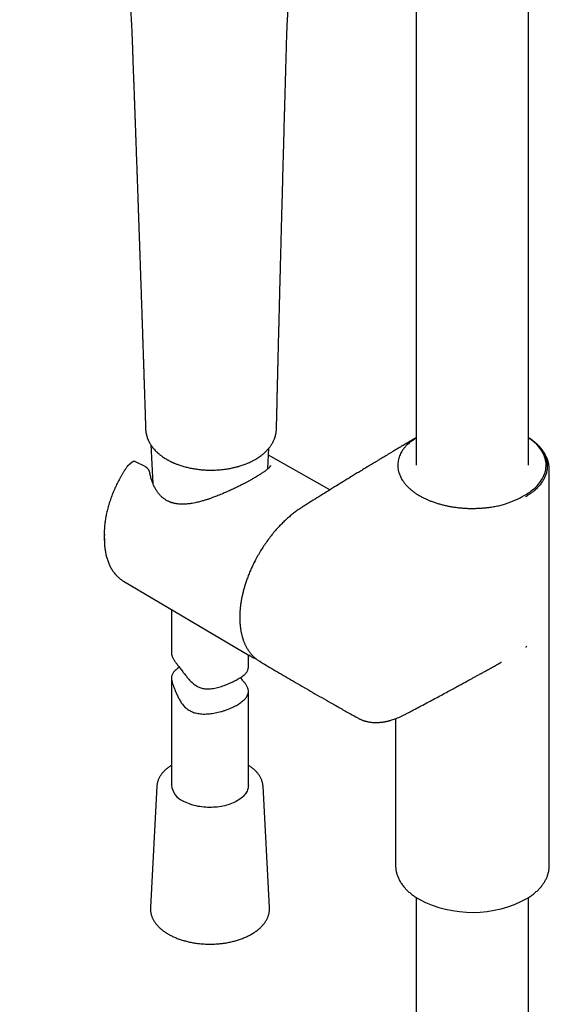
# Model space of a CAD drawing. Header units: millimetres. Extents: x 8 to 1795, y 12 to 2812.
# Tile 8 of 33: x 1517 to 1620, y 776 to 968. Entities that reach past the tile are written whole.
import ezdxf

# ---------------------------------------------------------------- set-up
doc = ezdxf.new("R2010")
doc.units = ezdxf.units.MM

msp = doc.modelspace()

# ---------------------------------------------------------------- linework, layer by layer
at = {"color": 7, "linetype": 'Continuous', "lineweight": 30}
for p, q in [((1594.2, 1217.21), (1594.2, 880.86)), ((1616.1, 880.86), (1616.1, 1217.21)), ((1568.85, 962.68), (1568.85, 962.67)), ((1541.37, 887.96), (1541.37, 887.93)), ((1541.37, 887.95), (1541.37, 887.91)), ((1566.89, 887.95), (1566.89, 888)), ((1594.2, 886.23), (1593.88, 886.01)), ((1593.88, 886.01), (1593.88, 886.01)), ((1542.38, 884.86), (1542.78, 877.31)), ((1565.21, 880.17), (1565.43, 884.22)), ((1577.35, 876.08), (1565.36, 882.83)), ((1537.85, 880.72), (1537.82, 880.68)), ((1538.76, 881.47), (1537.84, 880.71)), ((1541.25, 880.63), (1539.42, 881.54)), ((1539.42, 881.54), (1539.42, 881.54)), ((1565.75, 880.79), (1565.76, 880.81)), ((1542.24, 879.2), (1542.24, 879.26)), ((1620.15, 802.75), (1620.15, 880.02)), ((1615.5, 874.68), (1615.48, 874.72)), ((1614.07, 874.35), (1614.07, 874.35)), ((1533.29, 867.23), (1533.31, 866.19)), ((1537.05, 858.25), (1561.71, 843.66)), ((1546.42, 852.7), (1546.42, 844.24)), ((1561.42, 841.54), (1561.42, 843.83)), ((1615.55, 845.4), (1615.53, 845.42)), ((1615.55, 845.4), (1615.76, 845.56)), ((1563.69, 842.56), (1563.67, 842.57)), ((1610.84, 842.46), (1610.83, 842.45)), ((1546.42, 839.37), (1546.42, 818.42)), ((1561.42, 818.42), (1561.42, 836.73)), ((1582.76, 831.55), (1582.77, 831.55)), ((1590.15, 831.41), (1590.15, 802.75)), ((1543.56, 818.21), (1542.3, 794.55)), ((1543.56, 818.22), (1543.56, 818.21)), ((1565.54, 794.55), (1564.29, 818.21)), ((1594.2, 796.5), (1594.2, 407.71)), ((1616.1, 408.55), (1616.1, 796.5)), ((1542.3, 794.55), (1542.3, 794.57))]:
    msp.add_line(p, q, dxfattribs=at)
at = {"color": 7, "linetype": 'Continuous', "lineweight": 30, "flags": 128}
for points in [[(1614.07, 874.35), (1614.48, 874.54), (1614.87, 874.75), (1615.25, 874.96), (1615.62, 875.17), (1615.98, 875.4), (1616.32, 875.63), (1616.64, 875.87), (1616.95, 876.12), (1617.24, 876.37), (1617.52, 876.63), (1617.78, 876.89), (1618.02, 877.16), (1618.25, 877.44), (1618.46, 877.72), (1618.65, 878), (1618.82, 878.29), (1618.97, 878.58), (1619.11, 878.87), (1619.23, 879.17), (1619.32, 879.47), (1619.4, 879.77), (1619.46, 880.07), (1619.5, 880.38), (1619.52, 880.68), (1619.52, 880.98), (1619.51, 881.29), (1619.47, 881.59), (1619.41, 881.89), (1619.34, 882.2), (1619.24, 882.5), (1619.13, 882.79), (1619, 883.09), (1618.85, 883.38), (1618.68, 883.67), (1618.49, 883.95), (1618.28, 884.23), (1618.06, 884.51), (1617.82, 884.78), (1617.56, 885.04), (1617.29, 885.3), (1617, 885.56), (1616.69, 885.8), (1616.37, 886.04), (1616.1, 886.23)], [(1536.82, 858.39), (1536.9, 858.34), (1537.05, 858.25)], [(1561.95, 843.53), (1561.73, 843.65), (1561.49, 843.8)], [(1561.42, 818.42), (1561.42, 818.38), (1561.41, 818.16), (1561.38, 817.94), (1561.32, 817.72), (1561.25, 817.51), (1561.16, 817.29), (1561.06, 817.08), (1560.93, 816.88), (1560.79, 816.67), (1560.62, 816.48), (1560.45, 816.28), (1560.25, 816.09), (1560.04, 815.91), (1559.81, 815.74), (1559.57, 815.57), (1559.31, 815.41), (1559.04, 815.25), (1558.75, 815.11), (1558.46, 814.97), (1558.15, 814.84), (1557.83, 814.72), (1557.5, 814.61), (1557.16, 814.51), (1556.81, 814.42), (1556.46, 814.34), (1556.1, 814.28), (1555.73, 814.22), (1555.36, 814.17), (1554.99, 814.13), (1554.61, 814.11), (1554.23, 814.09), (1553.85, 814.09), (1553.47, 814.1), (1553.09, 814.12), (1552.72, 814.15), (1552.34, 814.19), (1551.97, 814.24), (1551.61, 814.3), (1551.25, 814.37), (1550.9, 814.46), (1550.56, 814.55), (1550.22, 814.65), (1549.9, 814.77), (1549.58, 814.89), (1549.28, 815.02), (1548.98, 815.16), (1548.7, 815.31)]]:
    msp.add_lwpolyline(points, dxfattribs=at)
at = {"color": 7, "linetype": 'Continuous', "lineweight": 30}
for centre, radius, start, end in [((1549.3, 867.51), 16.01, 176.4935, 181.029), ((1549.58, 866.51), 16.28, 176.886, 183.996), ((1550.21, 818.81), 3.81, 185.8781, 246.6527), ((1605.13, 816.03), 22.42, 242.3669, 298.6314)]:
    msp.add_arc(centre, radius, start, end, dxfattribs=at)
for points, knots in [([(1516.79, 1025.47), (1517.09, 1025.09), (1517.69, 1024.34), (1518.56, 1023.23), (1519.4, 1022.15), (1520.19, 1021.12), (1520.93, 1020.12), (1521.64, 1019.16), (1522.32, 1018.21), (1522.97, 1017.27), (1523.6, 1016.34), (1524.17, 1015.47), (1524.7, 1014.64), (1525.19, 1013.87), (1525.63, 1013.15), (1526.02, 1012.48), (1526.38, 1011.87), (1526.7, 1011.32), (1527.01, 1010.76), (1527.35, 1010.15), (1527.71, 1009.47), (1528.11, 1008.72), (1528.52, 1007.9), (1528.96, 1007.01), (1529.41, 1006.06), (1529.87, 1005.06), (1530.34, 1004), (1530.81, 1002.9), (1531.28, 1001.73), (1531.71, 1000.64), (1532.08, 999.63), (1532.41, 998.73), (1532.71, 997.85), (1532.99, 997.02), (1533.25, 996.24), (1533.48, 995.51), (1533.69, 994.83), (1533.88, 994.21), (1534.04, 993.64), (1534.19, 993.14), (1534.32, 992.69), (1534.43, 992.29), (1534.53, 991.92), (1534.62, 991.6), (1534.69, 991.33), (1534.75, 991.14), (1534.78, 991.02), (1534.8, 990.92), (1534.83, 990.81), (1534.87, 990.67), (1534.92, 990.49), (1534.99, 990.22), (1535.08, 989.87), (1535.19, 989.44), (1535.32, 988.92), (1535.47, 988.29), (1535.65, 987.54), (1535.84, 986.74), (1536.04, 985.87), (1536.21, 985.07), (1536.37, 984.33), (1536.5, 983.71), (1536.62, 983.11), (1536.73, 982.56), (1536.83, 982.06), (1536.92, 981.59), (1537, 981.15), (1537.08, 980.76), (1537.14, 980.42), (1537.19, 980.13), (1537.23, 979.87), (1537.28, 979.62), (1537.32, 979.35), (1537.37, 979.04), (1537.43, 978.68), (1537.5, 978.27), (1537.57, 977.81), (1537.65, 977.29), (1537.73, 976.73), (1537.81, 976.12), (1537.89, 975.47), (1537.98, 974.76), (1538.06, 974.01), (1538.15, 973.22), (1538.23, 972.38), (1538.31, 971.5), (1538.38, 970.57), (1538.45, 969.61), (1538.51, 968.56), (1538.57, 967.45), (1538.63, 966.25), (1538.69, 965.01), (1538.74, 963.72), (1538.77, 962.84), (1538.79, 962.39)], [0, 0, 0, 0, 0.020608, 0.040429, 0.059462, 0.077706, 0.095165, 0.111835, 0.127713, 0.144263, 0.15986, 0.174505, 0.188196, 0.200932, 0.212713, 0.223538, 0.233407, 0.24232, 0.250278, 0.260483, 0.271328, 0.282812, 0.295991, 0.309924, 0.32461, 0.340048, 0.356239, 0.373184, 0.390882, 0.409336, 0.422781, 0.436554, 0.449859, 0.462402, 0.474186, 0.485022, 0.495128, 0.504503, 0.513149, 0.520497, 0.527213, 0.533295, 0.538743, 0.543557, 0.547707, 0.550939, 0.552221, 0.5534, 0.555057, 0.557247, 0.559969, 0.563222, 0.569197, 0.575687, 0.582655, 0.592931, 0.604105, 0.61619, 0.629201, 0.643137, 0.652759, 0.662422, 0.671418, 0.679731, 0.687362, 0.694313, 0.701105, 0.707089, 0.712265, 0.716634, 0.720211, 0.723766, 0.727827, 0.732517, 0.73791, 0.744162, 0.751188, 0.758992, 0.767571, 0.776929, 0.787064, 0.797975, 0.809661, 0.822122, 0.83536, 0.849374, 0.864165, 0.879734, 0.896081, 0.914959, 0.934781, 0.955556, 0.977292, 1, 1, 1, 1]), ([(1568.86, 962.67), (1568.86, 962.87), (1568.87, 963.25), (1568.89, 963.79), (1568.9, 964.29), (1568.92, 964.74), (1568.93, 965.13), (1568.94, 965.48), (1568.96, 965.78), (1568.97, 966.03), (1568.97, 966.26), (1568.98, 966.45), (1568.99, 966.62), (1569, 966.79), (1569.01, 966.99), (1569.02, 967.23), (1569.03, 967.5), (1569.05, 967.8), (1569.07, 968.12), (1569.09, 968.47), (1569.11, 968.82), (1569.14, 969.16), (1569.16, 969.49), (1569.18, 969.79), (1569.2, 970.05), (1569.22, 970.27), (1569.24, 970.47), (1569.26, 970.68), (1569.28, 970.93), (1569.31, 971.21), (1569.34, 971.52), (1569.37, 971.86), (1569.41, 972.19), (1569.45, 972.53), (1569.49, 972.86), (1569.53, 973.18), (1569.57, 973.48), (1569.6, 973.75), (1569.64, 973.99), (1569.67, 974.2), (1569.69, 974.39), (1569.73, 974.6), (1569.77, 974.85), (1569.81, 975.15), (1569.86, 975.46), (1569.92, 975.78), (1569.97, 976.1), (1570.08, 976.68), (1570.24, 977.5), (1570.47, 978.57), (1570.71, 979.6), (1570.98, 980.61), (1571.28, 981.71), (1571.65, 982.89), (1572.07, 984.13), (1572.5, 985.27), (1572.91, 986.29), (1573.32, 987.22), (1573.65, 987.94), (1573.91, 988.46), (1574.08, 988.81), (1574.26, 989.16), (1574.44, 989.51), (1574.63, 989.86), (1574.81, 990.18), (1574.97, 990.45), (1575.1, 990.69), (1575.21, 990.87), (1575.27, 990.97), (1575.29, 991)], [0, 0, 0, 0, 0.017851, 0.034238, 0.049166, 0.062636, 0.074645, 0.085012, 0.09396, 0.101697, 0.108419, 0.114227, 0.118976, 0.123967, 0.130144, 0.137515, 0.146019, 0.154881, 0.165391, 0.176089, 0.186978, 0.19806, 0.208729, 0.21826, 0.226193, 0.233096, 0.239144, 0.245809, 0.253421, 0.262537, 0.272738, 0.283637, 0.294509, 0.305337, 0.31612, 0.326247, 0.336322, 0.345532, 0.353349, 0.359762, 0.365501, 0.372231, 0.380612, 0.390651, 0.401327, 0.411912, 0.422404, 0.432802, 0.469865, 0.505907, 0.541431, 0.576955, 0.612486, 0.659013, 0.705546, 0.752085, 0.789784, 0.827483, 0.865192, 0.880022, 0.895206, 0.910877, 0.927032, 0.943669, 0.959813, 0.972462, 0.984011, 0.994629, 1, 1, 1, 1]), ([(1538.78, 962.39), (1538.79, 962.21), (1538.81, 961.71), (1538.84, 960.92), (1538.87, 960.01), (1538.9, 959.19), (1538.93, 958.45), (1538.95, 957.77), (1538.98, 957.07), (1539.01, 956.32), (1539.04, 955.54), (1539.07, 954.7), (1539.1, 953.82), (1539.13, 953.05), (1539.15, 952.43), (1539.17, 951.99), (1539.18, 951.6), (1539.19, 951.26), (1539.2, 950.98), (1539.21, 950.75), (1539.22, 950.57), (1539.22, 950.44), (1539.23, 950.32), (1539.23, 950.19), (1539.24, 950.04), (1539.24, 949.84), (1539.25, 949.61), (1539.26, 949.35), (1539.27, 949), (1539.29, 948.58), (1539.31, 948.08), (1539.33, 947.58), (1539.34, 947.09), (1539.37, 946.45), (1539.39, 945.68), (1539.43, 944.78), (1539.46, 943.88), (1539.49, 942.99), (1539.52, 942.21), (1539.54, 941.54), (1539.56, 940.96), (1539.58, 940.41), (1539.6, 939.88), (1539.62, 939.45), (1539.63, 939.11), (1539.64, 938.86), (1539.65, 938.63), (1539.65, 938.42), (1539.66, 938.2), (1539.67, 937.98), (1539.68, 937.72), (1539.69, 937.4), (1539.7, 937.03), (1539.72, 936.61), (1539.74, 936.15), (1539.75, 935.67), (1539.78, 934.98), (1539.81, 934.1), (1539.84, 933.14), (1539.87, 932.31), (1539.9, 931.59), (1539.92, 930.91), (1539.94, 930.28), (1539.96, 929.71), (1539.98, 929.24), (1539.99, 928.85), (1540, 928.53), (1540.01, 928.23), (1540.02, 927.94), (1540.03, 927.64), (1540.05, 927.25), (1540.06, 926.76), (1540.09, 926.16), (1540.11, 925.5), (1540.13, 924.84), (1540.15, 924.18), (1540.18, 923.52), (1540.2, 922.82), (1540.23, 922.03), (1540.26, 921.17), (1540.28, 920.45), (1540.3, 919.92), (1540.31, 919.6), (1540.32, 919.28), (1540.33, 918.97), (1540.35, 918.65), (1540.36, 918.35), (1540.37, 918.07), (1540.37, 917.84), (1540.38, 917.66), (1540.38, 917.52), (1540.39, 917.38), (1540.39, 917.21), (1540.4, 916.99), (1540.41, 916.7), (1540.42, 916.37), (1540.44, 915.99), (1540.45, 915.57), (1540.47, 915.14), (1540.49, 914.47), (1540.52, 913.58), (1540.55, 912.52), (1540.59, 911.54), (1540.62, 910.62), (1540.65, 909.7), (1540.67, 908.97), (1540.69, 908.46), (1540.7, 908.16), (1540.71, 907.88), (1540.72, 907.64), (1540.73, 907.44), (1540.73, 907.27), (1540.74, 907.15), (1540.74, 907.06), (1540.74, 906.98), (1540.74, 906.9), (1540.75, 906.81), (1540.75, 906.7), (1540.75, 906.58), (1540.76, 906.39), (1540.77, 906.12), (1540.78, 905.74), (1540.8, 905.33), (1540.81, 904.88), (1540.83, 904.4), (1540.84, 903.87), (1540.86, 903.31), (1540.88, 902.71), (1540.91, 902.05), (1540.93, 901.3), (1540.96, 900.48), (1540.99, 899.62), (1541.01, 898.75), (1541.04, 897.89), (1541.06, 897.23), (1541.08, 896.77), (1541.09, 896.54), (1541.09, 896.35), (1541.1, 896.19), (1541.1, 896.07), (1541.11, 895.96), (1541.11, 895.83), (1541.12, 895.67), (1541.12, 895.48), (1541.13, 895.22), (1541.14, 894.9), (1541.15, 894.5), (1541.17, 894.05), (1541.18, 893.57), (1541.2, 893.05), (1541.22, 892.5), (1541.24, 891.91), (1541.26, 891.28), (1541.28, 890.6), (1541.3, 889.89), (1541.33, 889.14), (1541.35, 888.49), (1541.36, 888.09), (1541.37, 887.96)], [0, 0, 0, 0, 0.007251, 0.019881, 0.032021, 0.043902, 0.053054, 0.062051, 0.071376, 0.081341, 0.091946, 0.103191, 0.115077, 0.127603, 0.134154, 0.140051, 0.145277, 0.14983, 0.153712, 0.156921, 0.159133, 0.160854, 0.162176, 0.163834, 0.165985, 0.16858, 0.17165, 0.175197, 0.17922, 0.185713, 0.192389, 0.199086, 0.205804, 0.212544, 0.224632, 0.236788, 0.249011, 0.261019, 0.272553, 0.280485, 0.288176, 0.295628, 0.302839, 0.309605, 0.313118, 0.316427, 0.319532, 0.322432, 0.325131, 0.328009, 0.331332, 0.335774, 0.340824, 0.346481, 0.352746, 0.359346, 0.36582, 0.380542, 0.394512, 0.404594, 0.414244, 0.423448, 0.431925, 0.43956, 0.446355, 0.451103, 0.455333, 0.459155, 0.463071, 0.46714, 0.471403, 0.478649, 0.486711, 0.49559, 0.505284, 0.513489, 0.522306, 0.531749, 0.541819, 0.553842, 0.56665, 0.570838, 0.575104, 0.579447, 0.583796, 0.587775, 0.592236, 0.596009, 0.599092, 0.601485, 0.603192, 0.60481, 0.606836, 0.610007, 0.613839, 0.618334, 0.62349, 0.629274, 0.635146, 0.640921, 0.656308, 0.670966, 0.683438, 0.69569, 0.708112, 0.720703, 0.724805, 0.728921, 0.732729, 0.735992, 0.73871, 0.740883, 0.742537, 0.743624, 0.744532, 0.745614, 0.74687, 0.7483, 0.749904, 0.751682, 0.755973, 0.761027, 0.766846, 0.772687, 0.779138, 0.786198, 0.793798, 0.801816, 0.81025, 0.820689, 0.831701, 0.843287, 0.855447, 0.866622, 0.878241, 0.881881, 0.885023, 0.887616, 0.889661, 0.891158, 0.892497, 0.894177, 0.896334, 0.898969, 0.902081, 0.906642, 0.91195, 0.918003, 0.924802, 0.931527, 0.938852, 0.946775, 0.955297, 0.964417, 0.973958, 0.984076, 0.994772, 1, 1, 1, 1]), ([(1566.91, 888), (1566.91, 888.02), (1566.92, 888.21), (1566.92, 888.55), (1566.93, 888.99), (1566.94, 889.38), (1566.95, 889.72), (1566.96, 890.01), (1566.96, 890.24), (1566.97, 890.42), (1566.97, 890.56), (1566.97, 890.65), (1566.97, 890.72), (1566.97, 890.77), (1566.98, 890.84), (1566.98, 890.93), (1566.98, 891.08), (1566.99, 891.27), (1566.99, 891.5), (1567, 891.77), (1567.01, 892.09), (1567.01, 892.43), (1567.03, 892.99), (1567.04, 893.73), (1567.06, 894.59), (1567.08, 895.38), (1567.1, 896.08), (1567.12, 896.73), (1567.13, 897.29), (1567.14, 897.74), (1567.15, 898.11), (1567.16, 898.44), (1567.16, 898.75), (1567.17, 899.04), (1567.18, 899.33), (1567.19, 899.62), (1567.19, 899.92), (1567.2, 900.25), (1567.21, 900.62), (1567.22, 901.01), (1567.23, 901.49), (1567.25, 902.03), (1567.26, 902.59), (1567.27, 903.12), (1567.28, 903.6), (1567.3, 904.06), (1567.31, 904.53), (1567.32, 905.03), (1567.33, 905.59), (1567.35, 906.1), (1567.36, 906.56), (1567.37, 906.94), (1567.38, 907.34), (1567.39, 907.72), (1567.4, 908.07), (1567.4, 908.36), (1567.41, 908.62), (1567.41, 908.82), (1567.42, 908.98), (1567.42, 909.11), (1567.42, 909.23), (1567.43, 909.43), (1567.44, 909.71), (1567.45, 910.07), (1567.46, 910.46), (1567.47, 910.88), (1567.48, 911.38), (1567.49, 911.97), (1567.51, 912.65), (1567.53, 913.37), (1567.55, 914.15), (1567.57, 914.96), (1567.59, 915.66), (1567.6, 916.23), (1567.61, 916.66), (1567.63, 917.1), (1567.64, 917.53), (1567.65, 917.94), (1567.66, 918.31), (1567.67, 918.66), (1567.67, 918.96), (1567.68, 919.23), (1567.69, 919.46), (1567.69, 919.74), (1567.7, 920.09), (1567.71, 920.52), (1567.73, 921.12), (1567.75, 921.89), (1567.78, 922.83), (1567.8, 923.77), (1567.83, 924.72), (1567.85, 925.68), (1567.88, 926.66), (1567.9, 927.68), (1567.93, 928.73), (1567.96, 929.81), (1567.98, 930.71), (1568, 931.42), (1568.02, 931.89), (1568.03, 932.32), (1568.04, 932.69), (1568.05, 933), (1568.05, 933.25), (1568.06, 933.44), (1568.06, 933.61), (1568.07, 933.79), (1568.07, 933.99), (1568.08, 934.22), (1568.09, 934.51), (1568.09, 934.86), (1568.11, 935.27), (1568.12, 935.72), (1568.13, 936.21), (1568.14, 936.7), (1568.18, 937.83), (1568.22, 939.52), (1568.28, 941.78), (1568.35, 944.16), (1568.42, 946.73), (1568.47, 948.69), (1568.5, 949.85), (1568.51, 950.21), (1568.52, 950.54), (1568.53, 950.82), (1568.54, 951.08), (1568.54, 951.3), (1568.55, 951.49), (1568.55, 951.66), (1568.56, 951.82), (1568.56, 952.01), (1568.57, 952.27), (1568.58, 952.57), (1568.59, 952.94), (1568.6, 953.36), (1568.61, 953.83), (1568.63, 954.35), (1568.64, 954.93), (1568.66, 955.56), (1568.68, 956.25), (1568.7, 956.99), (1568.72, 957.8), (1568.75, 958.67), (1568.77, 959.59), (1568.8, 960.57), (1568.83, 961.6), (1568.85, 962.31), (1568.86, 962.68)], [0, 0, 0, 0, 0.001058, 0.007551, 0.013388, 0.01857, 0.023098, 0.02697, 0.030188, 0.032466, 0.034243, 0.035518, 0.036292, 0.03688, 0.037705, 0.038799, 0.040811, 0.043365, 0.04646, 0.050096, 0.054273, 0.058985, 0.063825, 0.076586, 0.088541, 0.098535, 0.107887, 0.116625, 0.124823, 0.129991, 0.13492, 0.139417, 0.143345, 0.147156, 0.151199, 0.154785, 0.158802, 0.163252, 0.168132, 0.173444, 0.17906, 0.187237, 0.194834, 0.201852, 0.208291, 0.214174, 0.220232, 0.226978, 0.234414, 0.242539, 0.247492, 0.252669, 0.258071, 0.263343, 0.267965, 0.271932, 0.275245, 0.278134, 0.280231, 0.281573, 0.283094, 0.285204, 0.289578, 0.294394, 0.299606, 0.305214, 0.311218, 0.319679, 0.328802, 0.338526, 0.348846, 0.359763, 0.371277, 0.376911, 0.382679, 0.388578, 0.39444, 0.399829, 0.405006, 0.409627, 0.413694, 0.417206, 0.420186, 0.423175, 0.428354, 0.434122, 0.440477, 0.452642, 0.465165, 0.478042, 0.4905, 0.503309, 0.516529, 0.530162, 0.544208, 0.558667, 0.573494, 0.580601, 0.586988, 0.592655, 0.597604, 0.601833, 0.605343, 0.607596, 0.609635, 0.612015, 0.614758, 0.617866, 0.621338, 0.626285, 0.631821, 0.637948, 0.644569, 0.651264, 0.657987, 0.69005, 0.719193, 0.748709, 0.785927, 0.82263, 0.827905, 0.832745, 0.837092, 0.840949, 0.844314, 0.847187, 0.849943, 0.852016, 0.853904, 0.856499, 0.859885, 0.864022, 0.86891, 0.874549, 0.880939, 0.887948, 0.895681, 0.904139, 0.913322, 0.92344, 0.934312, 0.94594, 0.958323, 0.97146, 0.985353, 1, 1, 1, 1]), ([(1541.37, 887.9), (1541.37, 887.8), (1541.38, 887.62), (1541.42, 887.36), (1541.45, 887.13), (1541.49, 886.95), (1541.52, 886.8), (1541.56, 886.67), (1541.6, 886.53), (1541.64, 886.39), (1541.7, 886.23), (1541.76, 886.05), (1541.83, 885.89), (1541.89, 885.75), (1541.95, 885.62), (1542.02, 885.48), (1542.1, 885.32), (1542.2, 885.15), (1542.31, 884.98), (1542.41, 884.81), (1542.55, 884.61), (1542.74, 884.36), (1542.98, 884.06), (1543.24, 883.77), (1543.47, 883.54), (1543.65, 883.37), (1543.78, 883.25), (1543.91, 883.13), (1544.07, 883), (1544.28, 882.84), (1544.53, 882.65), (1544.83, 882.43), (1545.16, 882.21), (1545.41, 882.07), (1545.52, 882)], [0, 0, 0, 0, 0.038419, 0.077389, 0.109509, 0.134791, 0.155784, 0.17452, 0.193714, 0.213374, 0.237182, 0.26486, 0.290633, 0.311363, 0.328447, 0.348989, 0.37398, 0.40271, 0.431319, 0.457769, 0.482067, 0.532123, 0.58305, 0.635683, 0.688896, 0.711567, 0.733408, 0.754727, 0.780997, 0.814225, 0.853603, 0.899632, 0.952278, 1, 1, 1, 1]), ([(1563.09, 882.2), (1563.22, 882.29), (1563.48, 882.45), (1563.82, 882.7), (1564.11, 882.92), (1564.36, 883.13), (1564.58, 883.32), (1564.76, 883.49), (1564.93, 883.66), (1565.1, 883.84), (1565.27, 884.03), (1565.44, 884.23), (1565.6, 884.43), (1565.74, 884.62), (1565.88, 884.83), (1566.03, 885.07), (1566.18, 885.34), (1566.32, 885.61), (1566.45, 885.89), (1566.55, 886.14), (1566.62, 886.36), (1566.67, 886.5), (1566.71, 886.64), (1566.75, 886.79), (1566.78, 886.95), (1566.82, 887.14), (1566.86, 887.38), (1566.9, 887.68), (1566.91, 887.89), (1566.91, 888.01)], [0, 0, 0, 0, 0.06025, 0.114207, 0.161835, 0.203484, 0.241354, 0.275784, 0.307446, 0.339044, 0.374261, 0.412072, 0.447551, 0.480047, 0.510369, 0.554046, 0.599714, 0.641626, 0.684071, 0.733347, 0.75879, 0.780346, 0.799569, 0.820926, 0.844701, 0.872748, 0.907987, 0.950413, 1, 1, 1, 1]), ([(1594.2, 886.28), (1593.95, 886.13), (1593.41, 885.81), (1592.62, 885.34), (1591.83, 884.88), (1591.1, 884.44), (1590.41, 884.03), (1589.79, 883.66), (1589.22, 883.32), (1588.72, 883.02), (1588.26, 882.74), (1587.84, 882.49), (1587.46, 882.26), (1587.12, 882.06), (1586.82, 881.87), (1586.55, 881.71), (1586.32, 881.57), (1586.11, 881.45), (1585.93, 881.34), (1585.77, 881.24), (1585.64, 881.16), (1585.51, 881.08), (1585.36, 880.99), (1585.18, 880.88), (1584.96, 880.75), (1584.67, 880.58), (1584.33, 880.37), (1583.95, 880.14), (1583.54, 879.88), (1582.97, 879.54), (1582.27, 879.11), (1581.24, 878.48), (1580.02, 877.73), (1578.57, 876.84), (1577.08, 875.92), (1575.57, 874.98), (1574.07, 874.04), (1572.87, 873.29), (1571.93, 872.69), (1571.27, 872.26), (1570.59, 871.79), (1569.92, 871.27), (1569.25, 870.7), (1568.59, 870.1), (1567.91, 869.44), (1567.22, 868.72), (1566.52, 867.93), (1565.84, 867.09), (1565.18, 866.22), (1564.54, 865.31), (1563.94, 864.38), (1563.36, 863.42), (1562.85, 862.49), (1562.41, 861.61), (1562.01, 860.77), (1561.64, 859.92), (1561.3, 859.05), (1561, 858.22), (1560.74, 857.42), (1560.52, 856.67), (1560.33, 855.92), (1560.17, 855.2), (1560.04, 854.53), (1559.95, 853.97), (1559.89, 853.5), (1559.84, 853.13), (1559.81, 852.78), (1559.78, 852.46), (1559.76, 852.19), (1559.75, 851.98), (1559.75, 851.82), (1559.74, 851.68), (1559.74, 851.53), (1559.73, 851.34), (1559.73, 851.08), (1559.74, 850.77), (1559.75, 850.41), (1559.77, 850.01), (1559.81, 849.6), (1559.85, 849.23), (1559.9, 848.9), (1559.94, 848.6), (1560, 848.32), (1560.06, 848.04), (1560.12, 847.77), (1560.18, 847.54), (1560.23, 847.35), (1560.27, 847.21), (1560.31, 847.09), (1560.35, 846.97), (1560.4, 846.81), (1560.47, 846.61), (1560.56, 846.37), (1560.66, 846.14), (1560.76, 845.92), (1560.86, 845.71), (1560.96, 845.51), (1561.07, 845.3), (1561.18, 845.11), (1561.29, 844.94), (1561.39, 844.78), (1561.5, 844.62), (1561.62, 844.44), (1561.76, 844.26), (1561.92, 844.06), (1562.1, 843.86), (1562.28, 843.67), (1562.46, 843.49), (1562.63, 843.33), (1562.83, 843.16), (1563.07, 842.97), (1563.35, 842.76), (1563.56, 842.64), (1563.67, 842.57)], [0, 0, 0, 0, 0.014986, 0.031259, 0.046588, 0.060971, 0.074408, 0.0869, 0.09752, 0.107345, 0.116374, 0.124609, 0.132048, 0.138692, 0.14454, 0.149671, 0.154279, 0.158376, 0.161961, 0.165034, 0.167463, 0.169855, 0.172773, 0.176219, 0.180193, 0.186016, 0.192695, 0.200229, 0.20857, 0.21705, 0.233501, 0.24968, 0.277894, 0.305239, 0.33552, 0.365314, 0.394622, 0.42353, 0.436509, 0.449599, 0.462894, 0.476286, 0.48967, 0.503034, 0.51631, 0.531271, 0.546265, 0.561386, 0.576612, 0.591865, 0.607107, 0.622406, 0.637844, 0.650384, 0.663092, 0.675963, 0.688996, 0.702187, 0.713328, 0.724624, 0.736033, 0.746986, 0.757282, 0.766914, 0.77301, 0.778802, 0.784289, 0.789471, 0.79419, 0.797248, 0.799714, 0.801618, 0.8039, 0.807006, 0.811202, 0.816339, 0.822422, 0.829388, 0.836468, 0.843431, 0.848817, 0.854126, 0.859355, 0.864502, 0.869568, 0.874331, 0.877697, 0.880389, 0.882526, 0.884919, 0.887717, 0.891996, 0.896971, 0.90237, 0.906661, 0.911093, 0.915667, 0.920377, 0.925088, 0.92917, 0.93254, 0.936568, 0.9409, 0.945718, 0.950972, 0.956643, 0.962659, 0.96757, 0.972649, 0.978305, 0.984814, 0.992177, 1, 1, 1, 1]), ([(1593.88, 886.01), (1593.71, 885.88), (1593.42, 885.67), (1593.01, 885.36), (1592.65, 885.08), (1592.36, 884.84), (1592.15, 884.64), (1592.06, 884.53), (1592.01, 884.48)], [0, 0, 0, 0, 0.250879, 0.437484, 0.624144, 0.811473, 0.905748, 1, 1, 1, 1]), ([(1616.1, 886.25), (1616.21, 886.17), (1616.46, 886.01), (1616.82, 885.75), (1617.18, 885.46), (1617.51, 885.16), (1617.83, 884.85), (1618.13, 884.54), (1618.4, 884.21), (1618.65, 883.89), (1618.87, 883.56), (1619.07, 883.23), (1619.24, 882.89), (1619.39, 882.54), (1619.52, 882.19), (1619.61, 881.84), (1619.69, 881.48), (1619.73, 881.13), (1619.75, 880.79), (1619.74, 880.44), (1619.72, 880.09), (1619.66, 879.75), (1619.59, 879.4), (1619.49, 879.06), (1619.34, 878.67), (1619.13, 878.22), (1618.86, 877.78), (1618.6, 877.4), (1618.35, 877.08), (1618.09, 876.76), (1617.8, 876.45), (1617.44, 876.1), (1616.98, 875.71), (1616.47, 875.34), (1615.97, 875.01), (1615.65, 874.82), (1615.48, 874.72)], [0, 0, 0, 0, 0.023371, 0.050967, 0.07891, 0.106904, 0.135253, 0.163654, 0.192159, 0.219587, 0.247107, 0.274671, 0.30258, 0.33054, 0.35886, 0.387234, 0.415717, 0.443049, 0.470426, 0.497891, 0.525398, 0.552376, 0.579353, 0.606519, 0.633684, 0.674972, 0.716428, 0.744304, 0.771619, 0.798934, 0.826426, 0.853917, 0.895713, 0.937698, 0.965944, 1, 1, 1, 1]), ([(1620.15, 880.02), (1620.15, 880.09), (1620.15, 880.23), (1620.14, 880.43), (1620.12, 880.63), (1620.09, 880.82), (1620.06, 881.03), (1620.02, 881.23), (1619.98, 881.42), (1619.93, 881.6), (1619.88, 881.77), (1619.82, 881.95), (1619.75, 882.15), (1619.66, 882.36), (1619.55, 882.61), (1619.41, 882.88), (1619.24, 883.19), (1619.03, 883.51), (1618.81, 883.82), (1618.58, 884.12), (1618.35, 884.39), (1618.12, 884.63), (1617.91, 884.85), (1617.71, 885.03), (1617.55, 885.18), (1617.41, 885.3), (1617.29, 885.4), (1617.2, 885.47), (1617.12, 885.54), (1617, 885.63), (1616.85, 885.75), (1616.64, 885.91), (1616.39, 886.08), (1616.2, 886.2), (1616.1, 886.27)], [0, 0, 0, 0, 0.023567, 0.049655, 0.078381, 0.109063, 0.137417, 0.17002, 0.197491, 0.223006, 0.248581, 0.274867, 0.302092, 0.333397, 0.369769, 0.411193, 0.45686, 0.508743, 0.56021, 0.608363, 0.652894, 0.693829, 0.731188, 0.764411, 0.790389, 0.812078, 0.829483, 0.842608, 0.854533, 0.86929, 0.894022, 0.924231, 0.959975, 1, 1, 1, 1]), ([(1592.01, 884.48), (1591.9, 884.33), (1591.67, 884.04), (1591.38, 883.59), (1591.13, 883.14), (1590.94, 882.69), (1590.78, 882.23), (1590.67, 881.77), (1590.61, 881.31), (1590.59, 880.84), (1590.61, 880.37), (1590.68, 879.91), (1590.79, 879.45), (1590.95, 879), (1591.15, 878.55), (1591.39, 878.11), (1591.67, 877.67), (1592, 877.25), (1592.36, 876.84), (1592.76, 876.44), (1593.2, 876.05), (1593.68, 875.68), (1594.18, 875.32), (1594.72, 874.99), (1595.29, 874.67), (1595.89, 874.37), (1596.52, 874.09), (1597.17, 873.83), (1597.85, 873.59), (1598.55, 873.37), (1599.27, 873.17), (1600, 873), (1600.75, 872.84), (1601.51, 872.72), (1602.29, 872.61), (1603.07, 872.54), (1603.85, 872.48), (1604.64, 872.45), (1605.44, 872.45), (1606.23, 872.47), (1607.02, 872.52), (1607.8, 872.59), (1608.64, 872.69), (1609.55, 872.84), (1610.5, 873.03), (1611.11, 873.19), (1611.42, 873.27)], [0, 0, 0, 0, 0.023268, 0.046537, 0.069081, 0.091643, 0.114187, 0.136731, 0.159293, 0.181837, 0.204319, 0.226819, 0.249301, 0.271659, 0.294033, 0.316391, 0.338745, 0.361117, 0.383471, 0.405826, 0.428197, 0.450551, 0.472712, 0.49489, 0.51705, 0.53921, 0.561387, 0.583548, 0.605703, 0.627874, 0.65003, 0.672187, 0.69436, 0.716517, 0.738618, 0.760737, 0.78284, 0.804936, 0.827048, 0.849144, 0.871243, 0.893359, 0.915458, 0.943628, 0.971831, 1, 1, 1, 1]), ([(1562.26, 881.73), (1562.33, 881.77), (1562.48, 881.85), (1562.69, 881.96), (1562.89, 882.08), (1563.02, 882.16), (1563.09, 882.2)], [0, 0, 0, 0, 0.264389, 0.499675, 0.734665, 1, 1, 1, 1]), ([(1537.72, 880.57), (1537.67, 880.49), (1537.52, 880.27), (1537.27, 879.89), (1536.99, 879.44), (1536.72, 878.98), (1536.45, 878.52), (1536.2, 878.05), (1535.95, 877.58), (1535.71, 877.1), (1535.49, 876.62), (1535.27, 876.14), (1535.06, 875.65), (1534.86, 875.17), (1534.68, 874.68), (1534.5, 874.19), (1534.34, 873.7), (1534.19, 873.21), (1534.05, 872.73), (1533.92, 872.24), (1533.8, 871.76), (1533.69, 871.27), (1533.6, 870.79), (1533.52, 870.32), (1533.45, 869.85), (1533.39, 869.38), (1533.35, 868.93), (1533.33, 868.64), (1533.32, 868.51)], [0, 0, 0, 0, 0.02074, 0.060031, 0.099321, 0.138611, 0.1779, 0.21719, 0.25648, 0.295772, 0.335067, 0.374365, 0.413667, 0.452974, 0.492286, 0.531604, 0.570929, 0.610262, 0.649603, 0.688953, 0.728313, 0.767683, 0.807063, 0.846454, 0.885856, 0.925269, 0.964693, 1, 1, 1, 1]), ([(1537.8, 880.67), (1537.79, 880.66), (1537.76, 880.63), (1537.74, 880.59), (1537.72, 880.57)], [0, 0, 0, 0, 0.301916, 1, 1, 1, 1]), ([(1539.42, 881.54), (1539.39, 881.56), (1539.33, 881.58), (1539.24, 881.6), (1539.17, 881.61), (1539.11, 881.61), (1539.04, 881.6), (1538.95, 881.58), (1538.85, 881.54), (1538.79, 881.49), (1538.75, 881.46)], [0, 0, 0, 0, 0.1503047, 0.275361, 0.3647427, 0.436168, 0.5353002, 0.663895, 0.8204543, 1, 1, 1, 1]), ([(1542.22, 879.29), (1542.21, 879.37), (1542.17, 879.51), (1542.1, 879.7), (1542.02, 879.89), (1541.92, 880.05), (1541.82, 880.18), (1541.75, 880.25), (1541.69, 880.31), (1541.63, 880.37), (1541.53, 880.45), (1541.41, 880.54), (1541.31, 880.6), (1541.25, 880.63)], [0, 0, 0, 0, 0.136588, 0.259342, 0.367705, 0.502265, 0.602264, 0.649281, 0.685563, 0.736399, 0.805431, 0.893094, 1, 1, 1, 1]), ([(1565.76, 880.82), (1565.76, 880.81), (1565.76, 880.8), (1565.75, 880.78), (1565.74, 880.77), (1565.73, 880.75), (1565.73, 880.73), (1565.72, 880.72), (1565.7, 880.7), (1565.68, 880.66), (1565.64, 880.61), (1565.59, 880.54), (1565.51, 880.45), (1565.39, 880.32), (1565.23, 880.18), (1565.07, 880.04), (1564.9, 879.91), (1564.75, 879.79), (1564.58, 879.66), (1564.38, 879.52), (1564.16, 879.38), (1563.93, 879.22), (1563.67, 879.06), (1563.38, 878.88), (1563.07, 878.68), (1562.74, 878.49), (1562.41, 878.3), (1562.08, 878.11), (1561.77, 877.94), (1561.49, 877.78), (1561.23, 877.65), (1561, 877.52), (1560.78, 877.4), (1560.56, 877.29), (1560.32, 877.16), (1560.04, 877.02), (1559.72, 876.86), (1559.35, 876.68), (1558.91, 876.46), (1558.44, 876.24), (1557.95, 876.01), (1557.46, 875.79), (1556.97, 875.57), (1556.47, 875.36), (1555.98, 875.15), (1555.49, 874.95), (1555.04, 874.78), (1554.64, 874.63), (1554.3, 874.5), (1554.01, 874.4), (1553.75, 874.31), (1553.49, 874.22), (1553.23, 874.14), (1552.94, 874.05), (1552.63, 873.95), (1552.28, 873.85), (1551.89, 873.75), (1551.46, 873.64), (1550.98, 873.54), (1550.47, 873.44), (1549.98, 873.37), (1549.53, 873.32), (1549.13, 873.28), (1548.79, 873.27), (1548.5, 873.27), (1548.24, 873.27), (1547.96, 873.29), (1547.66, 873.32), (1547.33, 873.36), (1547.03, 873.42), (1546.77, 873.48), (1546.57, 873.54), (1546.42, 873.59), (1546.29, 873.63), (1546.16, 873.68), (1546, 873.75), (1545.8, 873.84), (1545.58, 873.95), (1545.34, 874.09), (1545.1, 874.24), (1544.88, 874.41), (1544.66, 874.58), (1544.46, 874.76), (1544.29, 874.92), (1544.17, 875.06), (1544.07, 875.16), (1543.98, 875.27), (1543.87, 875.4), (1543.75, 875.56), (1543.6, 875.77), (1543.44, 876.01), (1543.29, 876.27), (1543.16, 876.49), (1543.07, 876.67), (1542.99, 876.83), (1542.91, 877.01), (1542.81, 877.24), (1542.71, 877.5), (1542.61, 877.78), (1542.51, 878.09), (1542.41, 878.44), (1542.31, 878.83), (1542.26, 879.11), (1542.24, 879.26)], [0, 0, 0, 0, 0.011084, 0.020738, 0.028952, 0.035718, 0.041032, 0.045071, 0.049123, 0.057237, 0.065857, 0.074123, 0.087589, 0.101717, 0.116779, 0.131583, 0.14265, 0.15302, 0.163099, 0.174253, 0.186592, 0.197778, 0.209783, 0.222602, 0.23623, 0.249666, 0.262001, 0.274522, 0.285675, 0.295456, 0.303862, 0.311502, 0.318861, 0.325617, 0.333214, 0.341961, 0.351851, 0.362887, 0.376808, 0.391236, 0.405678, 0.420122, 0.434554, 0.448955, 0.463309, 0.477597, 0.490846, 0.50261, 0.512256, 0.520616, 0.527851, 0.535143, 0.542736, 0.550977, 0.560022, 0.570324, 0.581879, 0.594678, 0.608705, 0.625067, 0.640139, 0.653875, 0.666305, 0.677466, 0.685817, 0.693894, 0.702889, 0.712839, 0.72375, 0.735605, 0.743941, 0.75085, 0.756348, 0.760446, 0.764835, 0.770773, 0.77826, 0.787292, 0.797026, 0.806861, 0.816232, 0.825707, 0.835236, 0.843411, 0.84959, 0.853511, 0.858103, 0.863752, 0.870462, 0.878235, 0.889045, 0.898868, 0.907657, 0.91367, 0.919077, 0.925017, 0.932864, 0.942629, 0.951657, 0.96189, 0.973344, 0.986038, 1, 1, 1, 1]), ([(1545.51, 882.01), (1545.57, 881.97), (1545.71, 881.9), (1545.91, 881.79), (1546.11, 881.68), (1546.29, 881.6), (1546.43, 881.53), (1546.54, 881.48), (1546.62, 881.44), (1546.68, 881.41), (1546.73, 881.39), (1546.79, 881.36), (1546.85, 881.34), (1546.92, 881.31), (1547.06, 881.25), (1547.26, 881.17), (1547.55, 881.06), (1547.88, 880.94), (1548.24, 880.82), (1548.64, 880.69), (1549.18, 880.54), (1549.87, 880.37), (1550.71, 880.21), (1551.58, 880.08), (1552.46, 879.98), (1553.36, 879.93), (1554.19, 879.92), (1554.94, 879.94), (1555.58, 879.97), (1556.18, 880.03), (1556.73, 880.09), (1557.22, 880.16), (1557.67, 880.23), (1558.06, 880.31), (1558.39, 880.38), (1558.68, 880.44), (1558.94, 880.51), (1559.22, 880.58), (1559.52, 880.66), (1559.86, 880.76), (1560.23, 880.88), (1560.62, 881.02), (1561.02, 881.17), (1561.44, 881.34), (1561.85, 881.53), (1562.12, 881.66), (1562.26, 881.73)], [0, 0, 0, 0, 0.012833, 0.029391, 0.043619, 0.055528, 0.065129, 0.072427, 0.078033, 0.081271, 0.084717, 0.088589, 0.092887, 0.097611, 0.10276, 0.119111, 0.138673, 0.158848, 0.181575, 0.206684, 0.232363, 0.28045, 0.32881, 0.37745, 0.426383, 0.475633, 0.525229, 0.562605, 0.598341, 0.631483, 0.662028, 0.68997, 0.715306, 0.738032, 0.758284, 0.773371, 0.789063, 0.805373, 0.822875, 0.84309, 0.866111, 0.890394, 0.916589, 0.943593, 0.971392, 1, 1, 1, 1]), ([(1545.51, 882.01), (1545.52, 882.01), (1545.52, 882), (1545.52, 882), (1545.52, 882)], [0, 0, 0, 0, 0.964105, 1, 1, 1, 1]), ([(1611.42, 873.27), (1611.54, 873.31), (1611.79, 873.38), (1612.25, 873.55), (1612.8, 873.78), (1613.44, 874.07), (1613.86, 874.26), (1614.07, 874.35)], [0, 0, 0, 0, 0.1259518, 0.2519776, 0.5067936, 0.7536885, 1, 1, 1, 1]), ([(1533.35, 865.37), (1533.35, 865.28), (1533.37, 865.03), (1533.41, 864.65), (1533.47, 864.23), (1533.54, 863.82), (1533.63, 863.41), (1533.73, 863.02), (1533.83, 862.64), (1533.96, 862.26), (1534.09, 861.9), (1534.23, 861.55), (1534.39, 861.21), (1534.56, 860.89), (1534.74, 860.57), (1534.93, 860.27), (1535.13, 859.99), (1535.35, 859.71), (1535.57, 859.46), (1535.81, 859.21), (1536.05, 858.98), (1536.3, 858.76), (1536.55, 858.57), (1536.72, 858.46), (1536.8, 858.4)], [0, 0, 0, 0, 0.030755, 0.077716, 0.124671, 0.171615, 0.21854, 0.265441, 0.312309, 0.359136, 0.405911, 0.452625, 0.499267, 0.545828, 0.592298, 0.638669, 0.684935, 0.731092, 0.77714, 0.823081, 0.868922, 0.914673, 0.960347, 1, 1, 1, 1]), ([(1546.42, 844.24), (1546.43, 844.15), (1546.44, 843.96), (1546.51, 843.67), (1546.61, 843.4), (1546.73, 843.17), (1546.86, 842.94), (1547, 842.71), (1547.18, 842.45), (1547.38, 842.17), (1547.6, 841.88), (1547.84, 841.58), (1548.09, 841.26), (1548.35, 840.93), (1548.6, 840.6), (1548.84, 840.29), (1549.08, 839.99), (1549.4, 839.59), (1549.73, 839.19), (1550.08, 838.81), (1550.36, 838.54), (1550.64, 838.28), (1550.95, 838.04), (1551.27, 837.82), (1551.61, 837.63), (1551.97, 837.48), (1552.34, 837.36), (1552.71, 837.28), (1553.1, 837.23), (1553.54, 837.22), (1554.04, 837.24), (1554.58, 837.31), (1555.12, 837.41), (1555.66, 837.55), (1556.2, 837.71), (1556.73, 837.9), (1557.25, 838.1), (1557.71, 838.3), (1558.09, 838.47), (1558.42, 838.63), (1558.73, 838.78), (1558.93, 838.89), (1559.03, 838.94)], [0, 0, 0, 0, 0.032688, 0.067625, 0.094131, 0.120779, 0.138748, 0.16231, 0.186009, 0.210024, 0.23422, 0.257811, 0.281597, 0.305786, 0.330174, 0.350905, 0.371736, 0.392605, 0.434708, 0.455936, 0.477198, 0.498544, 0.51941, 0.540387, 0.561675, 0.583182, 0.604076, 0.625165, 0.646598, 0.668175, 0.697604, 0.727265, 0.757315, 0.787533, 0.818562, 0.849762, 0.881237, 0.913096, 0.934673, 0.956322, 0.978121, 1, 1, 1, 1]), ([(1561.96, 843.52), (1562.02, 843.49), (1562.17, 843.41), (1562.44, 843.29), (1562.69, 843.18), (1562.84, 843.13), (1562.89, 843.12)], [0, 0, 0, 0, 0.193864, 0.523138, 0.852555, 1, 1, 1, 1]), ([(1563.69, 842.56), (1563.97, 842.39), (1564.74, 841.93), (1566.01, 841.18), (1567.5, 840.3), (1569.05, 839.4), (1570.65, 838.46), (1572.3, 837.51), (1574, 836.52), (1575.75, 835.51), (1577.56, 834.48), (1579.42, 833.43), (1581.16, 832.45), (1582.28, 831.82), (1582.76, 831.55)], [0, 0, 0, 0, 0.0457776, 0.1218528, 0.2005656, 0.2819159, 0.3659037, 0.4525287, 0.5417909, 0.63369, 0.728226, 0.8253985, 0.9252073, 1, 1, 1, 1]), ([(1582.76, 831.55), (1582.82, 831.51), (1582.96, 831.44), (1583.17, 831.34), (1583.38, 831.24), (1583.57, 831.16), (1583.76, 831.09), (1583.91, 831.04), (1584.04, 831), (1584.15, 830.96), (1584.27, 830.93), (1584.39, 830.9), (1584.58, 830.85), (1584.82, 830.8), (1585.12, 830.75), (1585.41, 830.71), (1585.64, 830.69), (1585.81, 830.68), (1585.95, 830.67), (1586.11, 830.67), (1586.31, 830.66), (1586.57, 830.67), (1586.85, 830.68), (1587.14, 830.7), (1587.41, 830.72), (1587.66, 830.76), (1587.9, 830.79), (1588.12, 830.83), (1588.31, 830.87), (1588.47, 830.9), (1588.61, 830.94), (1588.76, 830.97), (1588.91, 831.01), (1589.07, 831.05), (1589.31, 831.12), (1589.64, 831.22), (1590.07, 831.38), (1590.54, 831.56), (1591.04, 831.78), (1591.58, 832.03), (1592.14, 832.32), (1592.73, 832.63), (1593.55, 833.06), (1594.56, 833.6), (1595.76, 834.23), (1596.93, 834.86), (1598.09, 835.48), (1599.23, 836.09), (1600.32, 836.68), (1601.34, 837.23), (1602.28, 837.74), (1602.98, 838.13), (1603.5, 838.41), (1603.84, 838.59), (1604.21, 838.79), (1604.63, 839.03), (1605.11, 839.29), (1605.66, 839.59), (1606.25, 839.91), (1606.89, 840.26), (1607.57, 840.64), (1608.3, 841.04), (1609.07, 841.47), (1609.9, 841.94), (1610.5, 842.27), (1610.82, 842.45), (1610.84, 842.46)], [0, 0, 0, 0, 0.008249, 0.01683, 0.025756, 0.034885, 0.042945, 0.04966, 0.054765, 0.058983, 0.063608, 0.068781, 0.074503, 0.085123, 0.096931, 0.109902, 0.117226, 0.123494, 0.128709, 0.133111, 0.141192, 0.150784, 0.161375, 0.172411, 0.181397, 0.190661, 0.199499, 0.207135, 0.213684, 0.218981, 0.223867, 0.228975, 0.234305, 0.23986, 0.245639, 0.259364, 0.274332, 0.290519, 0.307893, 0.326405, 0.345983, 0.366595, 0.387675, 0.430591, 0.472121, 0.512217, 0.553493, 0.593158, 0.63147, 0.668481, 0.699971, 0.730451, 0.742148, 0.753896, 0.766742, 0.780833, 0.798355, 0.817484, 0.83822, 0.860562, 0.88451, 0.910063, 0.937221, 0.965983, 0.997834, 1, 1, 1, 1]), ([(1547.94, 841.45), (1547.88, 841.41), (1547.7, 841.29), (1547.44, 841.09), (1547.15, 840.85), (1546.92, 840.61), (1546.73, 840.37), (1546.58, 840.11), (1546.49, 839.87), (1546.44, 839.64), (1546.42, 839.42), (1546.43, 839.18), (1546.46, 838.94), (1546.51, 838.7), (1546.57, 838.47), (1546.64, 838.22), (1546.73, 837.96), (1546.83, 837.69), (1546.93, 837.4), (1547.04, 837.11), (1547.17, 836.79), (1547.36, 836.34), (1547.64, 835.74), (1547.95, 835.16), (1548.22, 834.7), (1548.45, 834.37), (1548.7, 834.05), (1548.98, 833.74), (1549.28, 833.46), (1549.62, 833.2), (1549.97, 832.98), (1550.34, 832.8), (1550.73, 832.64), (1551.12, 832.52), (1551.58, 832.42), (1552.08, 832.35), (1552.64, 832.31), (1553.22, 832.32), (1553.8, 832.36), (1554.38, 832.43), (1554.95, 832.52), (1555.53, 832.65), (1556.11, 832.8), (1556.7, 832.98), (1557.23, 833.17), (1557.7, 833.35), (1558.07, 833.51), (1558.46, 833.69), (1558.86, 833.89), (1559.27, 834.12), (1559.62, 834.34), (1559.89, 834.52), (1560.16, 834.72), (1560.43, 834.94), (1560.71, 835.21), (1560.95, 835.49), (1561.14, 835.76), (1561.28, 836.04), (1561.38, 836.32), (1561.43, 836.61), (1561.42, 836.9), (1561.37, 837.2), (1561.26, 837.48), (1561.13, 837.75), (1561, 837.98), (1560.85, 838.21), (1560.68, 838.43), (1560.48, 838.69), (1560.26, 838.96), (1560.05, 839.2), (1559.92, 839.36), (1559.86, 839.43)], [0, 0, 0, 0, 0.00788, 0.025613, 0.043626, 0.060935, 0.078462, 0.096096, 0.113955, 0.126912, 0.139868, 0.15304, 0.166208, 0.176001, 0.185792, 0.195792, 0.20579, 0.215582, 0.225376, 0.235328, 0.245281, 0.256842, 0.280073, 0.303524, 0.315376, 0.327225, 0.33916, 0.351676, 0.364191, 0.377018, 0.389845, 0.402343, 0.414842, 0.427582, 0.440323, 0.456856, 0.473634, 0.490529, 0.507653, 0.52449, 0.541528, 0.558666, 0.576013, 0.594376, 0.613015, 0.627171, 0.641328, 0.650878, 0.668655, 0.686698, 0.700398, 0.714099, 0.723339, 0.740717, 0.758336, 0.776076, 0.794062, 0.811812, 0.829799, 0.847905, 0.866256, 0.88461, 0.903257, 0.917443, 0.931627, 0.941218, 0.953831, 0.966443, 0.979309, 0.992174, 1, 1, 1, 1]), ([(1559.03, 838.94), (1559.17, 839.02), (1559.46, 839.17), (1559.85, 839.41), (1560.2, 839.65), (1560.51, 839.88), (1560.78, 840.11), (1561, 840.35), (1561.18, 840.6), (1561.3, 840.84), (1561.37, 841.07), (1561.41, 841.29), (1561.43, 841.45), (1561.42, 841.54), (1561.42, 841.54)], [0, 0, 0, 0, 0.0958417, 0.1932373, 0.2914096, 0.3911301, 0.4869522, 0.5839774, 0.681602, 0.780465, 0.8520362, 0.9239233, 0.9965777, 1, 1, 1, 1]), ([(1546.42, 822.31), (1546.36, 822.27), (1546.2, 822.17), (1545.95, 822), (1545.68, 821.8), (1545.43, 821.59), (1545.19, 821.38), (1544.96, 821.16), (1544.75, 820.93), (1544.56, 820.7), (1544.38, 820.46), (1544.22, 820.22), (1544.08, 819.98), (1543.95, 819.73), (1543.84, 819.48), (1543.75, 819.23), (1543.67, 818.97), (1543.62, 818.72), (1543.58, 818.47), (1543.56, 818.3), (1543.56, 818.22)], [0, 0, 0, 0, 0.037419, 0.095203, 0.15298, 0.210735, 0.268446, 0.326088, 0.383633, 0.44105, 0.498303, 0.555359, 0.612187, 0.668761, 0.725061, 0.781083, 0.836832, 0.89233, 0.947611, 1, 1, 1, 1]), ([(1564.29, 818.21), (1564.28, 818.28), (1564.27, 818.44), (1564.24, 818.68), (1564.18, 818.93), (1564.11, 819.18), (1564.03, 819.43), (1563.92, 819.68), (1563.8, 819.93), (1563.66, 820.17), (1563.5, 820.41), (1563.33, 820.64), (1563.14, 820.87), (1562.94, 821.1), (1562.72, 821.32), (1562.49, 821.53), (1562.24, 821.74), (1561.97, 821.94), (1561.7, 822.13), (1561.51, 822.25), (1561.42, 822.31)], [0, 0, 0, 0, 0.045197, 0.100063, 0.155013, 0.210105, 0.265388, 0.3209, 0.376667, 0.432699, 0.488995, 0.545543, 0.602321, 0.659301, 0.716451, 0.773741, 0.831139, 0.888616, 0.946149, 1, 1, 1, 1]), ([(1590.15, 802.74), (1590.15, 802.66), (1590.16, 802.48), (1590.18, 802.19), (1590.22, 801.87), (1590.27, 801.56), (1590.35, 801.24), (1590.44, 800.93), (1590.56, 800.61), (1590.69, 800.3), (1590.84, 799.99), (1591.01, 799.68), (1591.2, 799.37), (1591.41, 799.07), (1591.63, 798.77), (1591.87, 798.48), (1592.11, 798.21), (1592.36, 797.95), (1592.63, 797.7), (1592.9, 797.46), (1593.19, 797.22), (1593.49, 796.99), (1593.81, 796.76), (1594.13, 796.54), (1594.44, 796.35), (1594.65, 796.23), (1594.74, 796.18)], [0, 0, 0, 0, 0.031034, 0.072422, 0.11404, 0.155931, 0.198136, 0.240688, 0.283618, 0.326947, 0.370689, 0.414849, 0.459421, 0.504393, 0.549743, 0.595442, 0.636605, 0.677876, 0.719232, 0.760655, 0.802129, 0.843639, 0.885172, 0.926717, 0.968263, 1, 1, 1, 1]), ([(1615.88, 796.36), (1615.9, 796.37), (1616.03, 796.45), (1616.27, 796.61), (1616.59, 796.83), (1616.9, 797.05), (1617.2, 797.29), (1617.48, 797.53), (1617.76, 797.77), (1618.02, 798.03), (1618.26, 798.29), (1618.5, 798.55), (1618.71, 798.82), (1618.92, 799.09), (1619.11, 799.37), (1619.28, 799.66), (1619.44, 799.94), (1619.59, 800.24), (1619.71, 800.53), (1619.83, 800.83), (1619.92, 801.13), (1620, 801.44), (1620.07, 801.74), (1620.11, 802.05), (1620.14, 802.36), (1620.15, 802.6), (1620.15, 802.73), (1620.15, 802.76)], [0, 0, 0, 0, 0.0064537, 0.0493271, 0.0922443, 0.1351957, 0.1781721, 0.2211635, 0.2641592, 0.3071478, 0.3501172, 0.3930548, 0.4359485, 0.4787868, 0.5215596, 0.5642591, 0.6068809, 0.6494246, 0.6918947, 0.7343014, 0.7766607, 0.8189948, 0.8613319, 0.9037056, 0.9461541, 0.9887197, 1, 1, 1, 1]), ([(1542.3, 794.57), (1542.3, 794.54), (1542.29, 794.41), (1542.29, 794.2), (1542.31, 793.93), (1542.35, 793.66), (1542.4, 793.39), (1542.47, 793.12), (1542.55, 792.86), (1542.66, 792.59), (1542.78, 792.33), (1542.91, 792.08), (1543.07, 791.82), (1543.24, 791.57), (1543.43, 791.33), (1543.63, 791.08), (1543.85, 790.85), (1544.08, 790.62), (1544.33, 790.39), (1544.6, 790.17), (1544.87, 789.96), (1545.17, 789.75), (1545.47, 789.55), (1545.79, 789.36), (1546.12, 789.18), (1546.46, 789), (1546.81, 788.84), (1547.17, 788.68), (1547.55, 788.53), (1547.93, 788.39), (1548.32, 788.25), (1548.72, 788.13), (1549.12, 788.02), (1549.54, 787.91), (1549.96, 787.82), (1550.38, 787.73), (1550.81, 787.65), (1551.25, 787.59), (1551.69, 787.53), (1552.13, 787.49), (1552.58, 787.45), (1553.02, 787.43), (1553.47, 787.41), (1553.92, 787.41), (1554.37, 787.41), (1554.82, 787.43), (1555.26, 787.45), (1555.71, 787.49), (1556.15, 787.53), (1556.59, 787.59), (1557.03, 787.65), (1557.46, 787.73), (1557.88, 787.81), (1558.3, 787.91), (1558.72, 788.01), (1559.12, 788.13), (1559.52, 788.25), (1559.91, 788.38), (1560.3, 788.53), (1560.67, 788.68), (1561.03, 788.83), (1561.38, 789), (1561.72, 789.18), (1562.05, 789.36), (1562.37, 789.55), (1562.68, 789.75), (1562.97, 789.96), (1563.25, 790.17), (1563.51, 790.39), (1563.76, 790.62), (1564, 790.85), (1564.22, 791.09), (1564.42, 791.33), (1564.61, 791.58), (1564.78, 791.83), (1564.94, 792.09), (1565.08, 792.35), (1565.2, 792.61), (1565.3, 792.88), (1565.38, 793.14), (1565.45, 793.41), (1565.5, 793.68), (1565.54, 793.95), (1565.55, 794.22), (1565.55, 794.43), (1565.54, 794.55), (1565.54, 794.58)], [0, 0, 0, 0, 0.004497, 0.016201, 0.027898, 0.039598, 0.051311, 0.063049, 0.07482, 0.086631, 0.098487, 0.110392, 0.122345, 0.134345, 0.14639, 0.158474, 0.170592, 0.18274, 0.194912, 0.207101, 0.219305, 0.231518, 0.243737, 0.255959, 0.268181, 0.280401, 0.292619, 0.304833, 0.317042, 0.329246, 0.341446, 0.35364, 0.36583, 0.378015, 0.390196, 0.402373, 0.414546, 0.426716, 0.438883, 0.451048, 0.46321, 0.475372, 0.487532, 0.499692, 0.511851, 0.524011, 0.536172, 0.548334, 0.560497, 0.572663, 0.584831, 0.597003, 0.609178, 0.621356, 0.63354, 0.645728, 0.657921, 0.670119, 0.682323, 0.694534, 0.706749, 0.718971, 0.731198, 0.74343, 0.755666, 0.767904, 0.780143, 0.79238, 0.804612, 0.816836, 0.829046, 0.841239, 0.853408, 0.865548, 0.877653, 0.889718, 0.901737, 0.913707, 0.925627, 0.937497, 0.949319, 0.961099, 0.972843, 0.98456, 0.996262, 1, 1, 1, 1])]:
    msp.add_open_spline(points, degree=3, knots=knots, dxfattribs=at)

doc.saveas('drawing.dxf')
